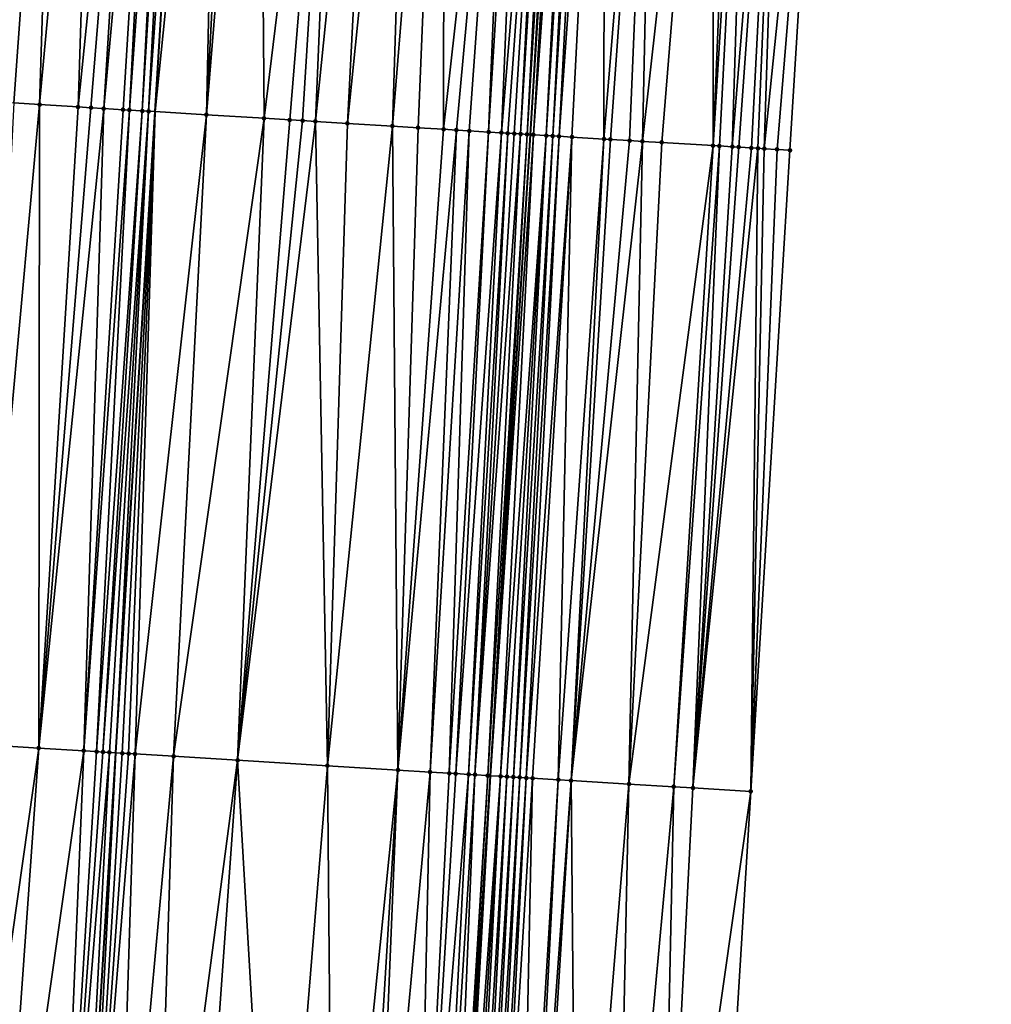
# Model space of a CAD drawing. Header units: feet. Extents: x 2004186 to 2014793, y 836912 to 864902.
# Tile 167 of 256: x 2010520 to 2010550, y 842061 to 842091. Entities that reach past the tile are written whole.
import ezdxf

# ---------------------------------------------------------------- set-up
doc = ezdxf.new("R2010")
doc.units = ezdxf.units.FT
doc.header["$LTSCALE"] = 100
doc.header["$MEASUREMENT"] = 0
for name, color, linetype, lineweight in [('EP_Travel Lane', 5, 'Continuous', 40), ('GPL_Skip Line', 2, 'Continuous', 40), ('Road Shots', 4, 'Continuous', 200), ('Road X-Section', 30, 'Continuous', 13)]:
    doc.layers.add(name, color=color, linetype=linetype, lineweight=lineweight)
doc.layers.add('I-77 SB_MM21-27-Surface-Border', color=7, linetype='Continuous')
doc.layers.add('I-77 SB_MM21-27-Surface-TIN', color=7, linetype='Continuous')

msp = doc.modelspace()

# ---------------------------------------------------------------- linework, layer by layer
at = {"layer": 'EP_Travel Lane'}
msp.add_polyline3d([(2010523.537806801, 841888.276794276, 362.7361521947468), (2010524.726323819, 841908.2384196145, 363.0758949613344), (2010525.914830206, 841928.1998663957, 363.444268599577), (2010527.103262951, 841948.1600763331, 363.8350694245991), (2010528.291753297, 841968.1212537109, 364.1711381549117), (2010529.492210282, 841988.0648783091, 364.5105355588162), (2010530.721122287, 842008.0040453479, 364.8440445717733), (2010531.966868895, 842027.9609830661, 365.2307905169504), (2010533.212620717, 842047.9180043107, 365.6105132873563), (2010534.458328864, 842067.874325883, 366.0151763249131), (2010535.704060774, 842087.8310281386, 366.4466262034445), (2010536.942388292, 842107.7812262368, 366.7985336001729), (2010538.165624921, 842127.73136584, 367.2110498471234), (2010539.381305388, 842147.6904663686, 367.610529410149), (2010540.596942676, 842167.6488579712, 368.0124051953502), (2010541.812583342, 842187.6073050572, 368.3994481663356), (2010543.02783148, 842207.5593075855, 368.7523717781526)], dxfattribs=at)
at = {"layer": 'GPL_Skip Line'}
msp.add_polyline3d([(2010512.102574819, 841888.9382862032, 362.9095536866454), (2010513.262173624, 841908.9017766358, 363.2277621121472), (2010514.42176864, 841928.8652018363, 363.568765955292), (2010515.581310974, 841948.8277200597, 363.9302175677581), (2010516.740896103, 841968.790975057, 364.2487661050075), (2010517.915035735, 841988.753560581, 364.570102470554), (2010519.120841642, 842008.7139197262, 364.8956320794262), (2010520.343757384, 842028.6717032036, 365.302453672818), (2010521.566687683, 842048.629724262, 365.7041056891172), (2010522.789626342, 842068.5878817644, 366.0886588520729), (2010524.012519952, 842088.5453040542, 366.5333181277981), (2010525.241448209, 842108.5025219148, 366.9580433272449), (2010526.483462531, 842128.4602814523, 367.3257767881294), (2010527.732462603, 842148.4173564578, 367.717412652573), (2010528.981426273, 842168.3738498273, 368.1140518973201), (2010530.230376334, 842188.3301257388, 368.5071620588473), (2010531.478933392, 842208.2801220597, 368.865603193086)], dxfattribs=at)
at = {"layer": 'I-77 SB_MM21-27-Surface-Border', "color": 3, "linetype": 'ByBlock', "lineweight": -2}
msp.add_polyline3d([(2010550.043050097, 842207.1252974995, 368.4624580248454), (2010548.794519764, 842187.1757281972, 368.1157708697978), (2010547.94479546, 842167.194576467, 367.7226939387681), (2010546.895487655, 842147.226332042, 367.3047728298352), (2010545.846086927, 842127.2566028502, 366.9033179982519), (2010545.004148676, 842107.2877219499, 366.4964143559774), (2010543.77608185, 842087.3445848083, 366.1132538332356), (2010542.553056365, 842067.385010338, 365.6750681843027), (2010541.33013529, 842047.4271398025, 365.286113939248), (2010539.907577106, 842027.4813133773, 364.8984473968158), (2010538.684538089, 842007.521518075, 364.5441090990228), (2010537.28105469, 841987.6058046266, 364.2016348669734), (2010535.908948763, 841967.6838183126, 363.8523025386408), (2010534.350075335, 841947.744423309, 363.5246790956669), (2010532.990894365, 841927.7939299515, 363.1630041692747), (2010530.832939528, 841907.8877603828, 362.8346573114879), (2010530.272357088, 841887.8899247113, 362.4626457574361)], dxfattribs=at)
at = {"layer": 'I-77 SB_MM21-27-Surface-TIN', "color": 128, "linetype": 'ByBlock', "lineweight": -2}
for points in [[(2010521.04953478, 842108.7630270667, 366.8985410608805), (2010519.652231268, 842108.8498777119, 366.877836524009), (2010519.021950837, 842088.8522588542, 366.4861112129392)], [(2010521.04953478, 842108.7630270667, 366.8985410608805), (2010519.021950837, 842088.8522588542, 366.4861112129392), (2010519.620821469, 842088.815462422, 366.4902139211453)], [(2010521.04953478, 842108.7630270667, 366.8985410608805), (2010519.620821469, 842088.815462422, 366.4902139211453), (2010520.419306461, 842088.7662506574, 366.5018212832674)], [(2010522.24722639, 842108.6886302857, 366.9136850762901), (2010521.04953478, 842108.7630270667, 366.8985410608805), (2010520.419306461, 842088.7662506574, 366.5018212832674)], [(2010522.24722639, 842108.6886302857, 366.9136850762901), (2010520.419306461, 842088.7662506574, 366.5018212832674), (2010521.617024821, 842088.6922840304, 366.5253335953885)], [(2010523.644518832, 842108.6016007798, 366.9443732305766), (2010522.24722639, 842108.6886302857, 366.9136850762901), (2010521.617024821, 842088.6922840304, 366.5253335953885)], [(2010523.644518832, 842108.6016007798, 366.9443732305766), (2010521.617024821, 842088.6922840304, 366.5253335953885), (2010522.016267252, 842088.667677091, 366.5311805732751)], [(2010523.644518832, 842108.6016007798, 366.9443732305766), (2010522.016267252, 842088.667677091, 366.5311805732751), (2010522.415505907, 842088.6430085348, 366.5395509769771)], [(2010524.24336116, 842108.5643462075, 366.9550811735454), (2010523.644518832, 842108.6016007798, 366.9443732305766), (2010522.415505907, 842088.6430085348, 366.5395509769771)], [(2010524.24336116, 842108.5643462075, 366.9550811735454), (2010522.415505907, 842088.6430085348, 366.5395509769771), (2010523.014371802, 842088.6061347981, 366.5468195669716)], [(2010524.24336116, 842108.5643462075, 366.9550811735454), (2010523.014371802, 842088.6061347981, 366.5468195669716), (2010523.21399956, 842088.5939381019, 366.5453703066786)], [(2010524.642594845, 842108.5395981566, 366.9572893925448), (2010524.24336116, 842108.5643462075, 366.9550811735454), (2010523.21399956, 842088.5939381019, 366.5453703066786)], [(2010524.642594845, 842108.5395981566, 366.9572893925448), (2010523.21399956, 842088.5939381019, 366.5453703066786), (2010523.613263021, 842088.5696743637, 366.5371619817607)], [(2010524.842214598, 842108.5272711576, 366.9557685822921), (2010524.642594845, 842108.5395981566, 366.9572893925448), (2010523.613263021, 842088.5696743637, 366.5371619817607)], [(2010524.842214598, 842108.5272711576, 366.9557685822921), (2010523.613263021, 842088.5696743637, 366.5371619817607), (2010523.812889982, 842088.5574646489, 366.5362458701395)], [(2010524.842214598, 842108.5272711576, 366.9557685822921), (2010523.812889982, 842088.5574646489, 366.5362458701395), (2010525.241448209, 842108.5025219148, 366.9580433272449)], [(2010523.812889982, 842088.5574646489, 366.5362458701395), (2010524.012519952, 842088.5453040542, 366.5333181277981), (2010525.241448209, 842108.5025219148, 366.9580433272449)], [(2010526.03992674, 842108.4532061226, 366.9523952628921), (2010525.241448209, 842108.5025219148, 366.9580433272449), (2010524.012519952, 842088.5453040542, 366.5333181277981)], [(2010526.03992674, 842108.4532061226, 366.9523952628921), (2010524.012519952, 842088.5453040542, 366.5333181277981), (2010525.609559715, 842088.4480192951, 366.5098961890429)], [(2010526.638795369, 842108.4163765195, 366.9393823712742), (2010526.03992674, 842108.4532061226, 366.9523952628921), (2010525.609559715, 842088.4480192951, 366.5098961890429)], [(2010526.638795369, 842108.4163765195, 366.9393823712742), (2010525.609559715, 842088.4480192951, 366.5098961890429), (2010527.237657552, 842108.3794427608, 366.9321832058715)], [(2010527.237657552, 842108.3794427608, 366.9321832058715), (2010525.609559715, 842088.4480192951, 366.5098961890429), (2010527.406216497, 842088.3383625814, 366.4922024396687)], [(2010529.832739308, 842108.2195951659, 366.8898962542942), (2010527.237657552, 842108.3794427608, 366.9321832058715), (2010527.406216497, 842088.3383625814, 366.4922024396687)], [(2010529.832739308, 842108.2195951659, 366.8898962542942), (2010527.406216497, 842088.3383625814, 366.4922024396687), (2010528.204720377, 842088.2894590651, 366.4911859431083)], [(2010529.832739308, 842108.2195951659, 366.8898962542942), (2010528.204720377, 842088.2894590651, 366.4911859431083), (2010528.603975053, 842088.2650519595, 366.4888490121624)], [(2010529.832739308, 842108.2195951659, 366.8898962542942), (2010528.603975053, 842088.2650519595, 366.4888490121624), (2010529.00322864, 842088.2406270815, 366.4872399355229)], [(2010531.030459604, 842108.145661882, 366.879168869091), (2010529.832739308, 842108.2195951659, 366.8898962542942), (2010529.00322864, 842088.2406270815, 366.4872399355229)], [(2010531.030459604, 842108.145661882, 366.879168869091), (2010529.00322864, 842088.2406270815, 366.4872399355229), (2010530.001362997, 842088.1795712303, 366.482957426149)], [(2010532.028559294, 842108.0840418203, 366.870731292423), (2010531.030459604, 842108.145661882, 366.879168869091), (2010530.001362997, 842088.1795712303, 366.482957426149)], [(2010532.028559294, 842108.0840418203, 366.870731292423), (2010530.001362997, 842088.1795712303, 366.482957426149), (2010531.39874833, 842088.0940478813, 366.4788112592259)], [(2010533.026662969, 842108.0224861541, 366.8586992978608), (2010532.028559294, 842108.0840418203, 366.870731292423), (2010531.39874833, 842088.0940478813, 366.4788112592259)], [(2010533.026662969, 842108.0224861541, 366.8586992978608), (2010531.39874833, 842088.0940478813, 366.4788112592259), (2010532.197254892, 842088.0451881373, 366.4760021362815)], [(2010533.026662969, 842108.0224861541, 366.8586992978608), (2010532.197254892, 842088.0451881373, 366.4760021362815), (2010532.995753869, 842087.9962046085, 366.478262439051)], [(2010535.222491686, 842107.8870738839, 366.8316598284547), (2010533.026662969, 842108.0224861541, 366.8586992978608), (2010532.995753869, 842087.9962046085, 366.478262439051)], [(2010535.222491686, 842107.8870738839, 366.8316598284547), (2010532.995753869, 842087.9962046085, 366.478262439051), (2010533.395015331, 842087.9719082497, 366.4713900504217)], [(2010535.222491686, 842107.8870738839, 366.8316598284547), (2010533.395015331, 842087.9719082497, 366.4713900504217), (2010533.794268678, 842087.9474794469, 366.4699416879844)], [(2010535.222491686, 842107.8870738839, 366.8316598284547), (2010533.794268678, 842087.9474794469, 366.4699416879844), (2010534.393136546, 842087.9106379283, 366.4758908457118)], [(2010535.621735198, 842107.862484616, 366.8250051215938), (2010535.222491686, 842107.8870738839, 366.8316598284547), (2010534.393136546, 842087.9106379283, 366.4758908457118)], [(2010535.621735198, 842107.862484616, 366.8250051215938), (2010534.393136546, 842087.9106379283, 366.4758908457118), (2010534.792381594, 842087.8860736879, 366.4799891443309)], [(2010536.420226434, 842107.813374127, 366.8078974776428), (2010535.621735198, 842107.862484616, 366.8250051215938), (2010534.792381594, 842087.8860736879, 366.4799891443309)], [(2010536.420226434, 842107.813374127, 366.8078974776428), (2010534.792381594, 842087.8860736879, 366.4799891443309), (2010534.992009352, 842087.873876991, 366.4785399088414)], [(2010536.420226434, 842107.813374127, 366.8078974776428), (2010534.992009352, 842087.873876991, 366.4785399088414), (2010535.191642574, 842087.8617694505, 366.4734393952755)], [(2010536.420226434, 842107.813374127, 366.8078974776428), (2010535.191642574, 842087.8617694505, 366.4734393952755), (2010535.391283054, 842087.8497803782, 366.4634871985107)], [(2010536.619853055, 842107.8011580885, 366.8001831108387), (2010536.420226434, 842107.813374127, 366.8078974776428), (2010535.391283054, 842087.8497803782, 366.4634871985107)], [(2010536.619853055, 842107.8011580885, 366.8001831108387), (2010535.391283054, 842087.8497803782, 366.4634871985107), (2010535.59092901, 842087.8378806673, 366.4498753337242)], [(2010536.819475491, 842107.7888744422, 366.7962424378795), (2010536.619853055, 842107.8011580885, 366.8001831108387), (2010535.59092901, 842087.8378806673, 366.4498753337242)], [(2010536.819475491, 842107.7888744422, 366.7962424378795), (2010535.59092901, 842087.8378806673, 366.4498753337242), (2010535.704060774, 842087.8310281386, 366.4466262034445)], [(2010536.819475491, 842107.7888744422, 366.7962424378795), (2010535.704060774, 842087.8310281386, 366.4466262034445), (2010536.942388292, 842107.7812262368, 366.7985336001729)], [(2010535.790563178, 842087.8257885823, 366.4441418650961), (2010536.942388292, 842107.7812262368, 366.7985336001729), (2010535.704060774, 842087.8310281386, 366.4466262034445)], [(2010537.019089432, 842107.7764535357, 366.7999633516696), (2010536.942388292, 842107.7812262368, 366.7985336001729), (2010535.790563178, 842087.8257885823, 366.4441418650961)], [(2010537.218699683, 842107.7639729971, 366.8070127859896), (2010537.019089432, 842107.7764535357, 366.7999633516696), (2010535.790563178, 842087.8257885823, 366.4441418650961)], [(2010537.218699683, 842107.7639729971, 366.8070127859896), (2010535.790563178, 842087.8257885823, 366.4441418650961), (2010536.18980879, 842087.801233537, 366.4478635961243)], [(2010537.418312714, 842107.7515373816, 366.811554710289), (2010537.218699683, 842107.7639729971, 366.8070127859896), (2010536.18980879, 842087.801233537, 366.4478635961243)], [(2010537.418312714, 842107.7515373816, 366.811554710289), (2010536.18980879, 842087.801233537, 366.4478635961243), (2010536.389440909, 842087.7891080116, 366.4434996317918)], [(2010537.617930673, 842107.7391813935, 366.8116520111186), (2010537.418312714, 842107.7515373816, 366.811554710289), (2010536.389440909, 842087.7891080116, 366.4434996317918)], [(2010537.617930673, 842107.7391813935, 366.8116520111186), (2010536.389440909, 842087.7891080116, 366.4434996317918), (2010536.589079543, 842087.7770888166, 366.4347810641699)], [(2010538.01717914, 842107.7146721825, 366.8005287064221), (2010537.617930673, 842107.7391813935, 366.8116520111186), (2010536.589079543, 842087.7770888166, 366.4347810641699)], [(2010538.01717914, 842107.7146721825, 366.8005287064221), (2010536.589079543, 842087.7770888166, 366.4347810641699), (2010536.988365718, 842087.753195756, 366.4113921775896)], [(2010538.01717914, 842107.7146721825, 366.8005287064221), (2010536.988365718, 842087.753195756, 366.4113921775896), (2010537.986562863, 842087.6931645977, 366.3651448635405)], [(2010539.614196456, 842107.6170142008, 366.7348882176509), (2010538.01717914, 842107.7146721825, 366.8005287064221), (2010537.986562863, 842087.6931645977, 366.3651448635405)], [(2010539.614196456, 842107.6170142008, 366.7348882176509), (2010537.986562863, 842087.6931645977, 366.3651448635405), (2010538.186194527, 842087.6810316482, 366.3610849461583)], [(2010539.614196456, 842107.6170142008, 366.7348882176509), (2010538.186194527, 842087.6810316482, 366.3610849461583), (2010538.785113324, 842087.6450212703, 366.3329959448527)], [(2010539.614196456, 842107.6170142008, 366.7348882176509), (2010538.785113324, 842087.6450212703, 366.3329959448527), (2010539.184387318, 842087.62092943, 366.3177477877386)], [(2010541.410850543, 842107.5073042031, 366.6523779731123), (2010539.614196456, 842107.6170142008, 366.7348882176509), (2010539.184387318, 842087.62092943, 366.3177477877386)], [(2010541.410850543, 842107.5073042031, 366.6523779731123), (2010539.184387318, 842087.62092943, 366.3177477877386), (2010539.783312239, 842087.5850190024, 366.2855654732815)], [(2010541.410850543, 842107.5073042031, 366.6523779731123), (2010539.783312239, 842087.5850190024, 366.2855654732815), (2010541.380419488, 842087.488835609, 366.2170387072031)], [(2010542.20936218, 842107.458523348, 366.6168708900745), (2010541.410850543, 842107.5073042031, 366.6523779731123), (2010541.380419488, 842087.488835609, 366.2170387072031)], [(2010542.608621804, 842107.4341944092, 366.5956851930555), (2010542.20936218, 842107.458523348, 366.6168708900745), (2010541.380419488, 842087.488835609, 366.2170387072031)], [(2010542.608621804, 842107.4341944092, 366.5956851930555), (2010541.380419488, 842087.488835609, 366.2170387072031), (2010541.580059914, 842087.47684564, 366.2071232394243)], [(2010542.608621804, 842107.4341944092, 366.5956851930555), (2010541.580059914, 842087.47684564, 366.2071232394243), (2010541.979314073, 842087.4524301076, 366.2051314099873)], [(2010543.606760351, 842107.3732021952, 366.5522025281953), (2010542.608621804, 842107.4341944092, 366.5956851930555), (2010541.979314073, 842087.4524301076, 366.2051314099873)], [(2010543.606760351, 842107.3732021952, 366.5522025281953), (2010541.979314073, 842087.4524301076, 366.2051314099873), (2010542.178952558, 842087.4404084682, 366.1965129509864)], [(2010543.606760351, 842107.3732021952, 366.5522025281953), (2010542.178952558, 842087.4404084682, 366.1965129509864), (2010542.578250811, 842087.4167125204, 366.1650515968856)], [(2010543.606760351, 842107.3732021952, 366.5522025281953), (2010542.578250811, 842087.4167125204, 366.1650515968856), (2010542.777890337, 842087.404707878, 366.1557370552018)], [(2010543.606760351, 842107.3732021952, 366.5522025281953), (2010542.777890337, 842087.404707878, 366.1557370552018), (2010542.977526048, 842087.3926409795, 366.1489721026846)], [(2010543.606760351, 842107.3732021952, 366.5522025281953), (2010542.977526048, 842087.3926409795, 366.1489721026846), (2010545.004148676, 842107.2877219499, 366.4964143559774)], [(2010545.004148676, 842107.2877219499, 366.4964143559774), (2010542.977526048, 842087.3926409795, 366.1489721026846), (2010543.376806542, 842087.3686552, 366.1293803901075)], [(2010545.004148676, 842107.2877219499, 366.4964143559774), (2010543.376806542, 842087.3686552, 366.1293803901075), (2010543.77608185, 842087.3445848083, 366.1132538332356)], [(2010520.419306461, 842088.7662506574, 366.5018212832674), (2010519.620821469, 842088.815462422, 366.4902139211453), (2010518.597521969, 842068.8452942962, 366.0611661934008)], [(2010520.419306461, 842088.7662506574, 366.5018212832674), (2010518.597521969, 842068.8452942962, 366.0611661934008), (2010520.394134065, 842068.7349083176, 366.0763331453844)], [(2010521.617024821, 842088.6922840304, 366.5253335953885), (2010520.419306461, 842088.7662506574, 366.5018212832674), (2010520.394134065, 842068.7349083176, 366.0763331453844)], [(2010522.016267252, 842088.667677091, 366.5311805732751), (2010521.617024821, 842088.6922840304, 366.5253335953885), (2010520.394134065, 842068.7349083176, 366.0763331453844)], [(2010522.415505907, 842088.6430085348, 366.5395509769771), (2010522.016267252, 842088.667677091, 366.5311805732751), (2010520.394134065, 842068.7349083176, 366.0763331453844)], [(2010522.415505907, 842088.6430085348, 366.5395509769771), (2010520.394134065, 842068.7349083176, 366.0763331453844), (2010521.791505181, 842068.6491529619, 366.0830060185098)], [(2010523.014371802, 842088.6061347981, 366.5468195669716), (2010522.415505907, 842088.6430085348, 366.5395509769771), (2010521.791505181, 842068.6491529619, 366.0830060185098)], [(2010523.21399956, 842088.5939381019, 366.5453703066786), (2010523.014371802, 842088.6061347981, 366.5468195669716), (2010521.791505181, 842068.6491529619, 366.0830060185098)], [(2010523.21399956, 842088.5939381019, 366.5453703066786), (2010521.791505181, 842068.6491529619, 366.0830060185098), (2010522.190756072, 842068.6246840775, 366.0832466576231)], [(2010523.613263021, 842088.5696743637, 366.5371619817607), (2010523.21399956, 842088.5939381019, 366.5453703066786), (2010522.190756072, 842068.6246840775, 366.0832466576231)], [(2010523.613263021, 842088.5696743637, 366.5371619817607), (2010522.190756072, 842068.6246840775, 366.0832466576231), (2010522.390379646, 842068.6124190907, 366.0849256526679)], [(2010523.812889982, 842088.5574646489, 366.5362458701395), (2010523.613263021, 842088.5696743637, 366.5371619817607), (2010522.390379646, 842068.6124190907, 366.0849256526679)], [(2010523.812889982, 842088.5574646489, 366.5362458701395), (2010522.390379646, 842068.6124190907, 366.0849256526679), (2010522.58999925, 842068.6000893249, 366.0899102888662)], [(2010523.812889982, 842088.5574646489, 366.5362458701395), (2010522.58999925, 842068.6000893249, 366.0899102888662), (2010522.789626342, 842068.5878817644, 366.0886588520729)], [(2010523.812889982, 842088.5574646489, 366.5362458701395), (2010522.789626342, 842068.5878817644, 366.0886588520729), (2010524.012519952, 842088.5453040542, 366.5333181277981)], [(2010522.989253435, 842068.5756742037, 366.0874074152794), (2010524.012519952, 842088.5453040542, 366.5333181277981), (2010522.789626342, 842068.5878817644, 366.0886588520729)], [(2010523.188881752, 842068.5634866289, 366.0851361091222), (2010524.012519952, 842088.5453040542, 366.5333181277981), (2010522.989253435, 842068.5756742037, 366.0874074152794)], [(2010523.388505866, 842068.5512304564, 366.0863653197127), (2010524.012519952, 842088.5453040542, 366.5333181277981), (2010523.188881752, 842068.5634866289, 366.0851361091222)], [(2010525.609559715, 842088.4480192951, 366.5098961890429), (2010524.012519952, 842088.5453040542, 366.5333181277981), (2010523.388505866, 842068.5512304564, 366.0863653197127)], [(2010525.609559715, 842088.4480192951, 366.5098961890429), (2010523.388505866, 842068.5512304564, 366.0863653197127), (2010524.586278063, 842068.4781424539, 366.0708266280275)], [(2010525.609559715, 842088.4480192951, 366.5098961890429), (2010524.586278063, 842068.4781424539, 366.0708266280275), (2010527.406216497, 842088.3383625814, 366.4922024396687)], [(2010527.406216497, 842088.3383625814, 366.4922024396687), (2010524.586278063, 842068.4781424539, 366.0708266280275), (2010526.582547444, 842068.3560416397, 366.0595986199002)], [(2010528.204720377, 842088.2894590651, 366.4911859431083), (2010527.406216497, 842088.3383625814, 366.4922024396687), (2010526.582547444, 842068.3560416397, 366.0595986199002)], [(2010528.603975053, 842088.2650519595, 366.4888490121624), (2010528.204720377, 842088.2894590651, 366.4911859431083), (2010526.582547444, 842068.3560416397, 366.0595986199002)], [(2010529.00322864, 842088.2406270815, 366.4872399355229), (2010528.603975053, 842088.2650519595, 366.4888490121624), (2010526.582547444, 842068.3560416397, 366.0595986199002)], [(2010529.00322864, 842088.2406270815, 366.4872399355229), (2010526.582547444, 842068.3560416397, 366.0595986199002), (2010529.377316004, 842068.1849605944, 366.0510187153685)], [(2010530.001362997, 842088.1795712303, 366.482957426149), (2010529.00322864, 842088.2406270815, 366.4872399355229), (2010529.377316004, 842068.1849605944, 366.0510187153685)], [(2010531.39874833, 842088.0940478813, 366.4788112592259), (2010530.001362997, 842088.1795712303, 366.482957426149), (2010529.377316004, 842068.1849605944, 366.0510187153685)], [(2010531.39874833, 842088.0940478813, 366.4788112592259), (2010529.377316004, 842068.1849605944, 366.0510187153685), (2010531.573213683, 842068.0506718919, 366.0375354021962)], [(2010532.197254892, 842088.0451881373, 366.4760021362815), (2010531.39874833, 842088.0940478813, 366.4788112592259), (2010531.573213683, 842068.0506718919, 366.0375354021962)], [(2010532.995753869, 842087.9962046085, 366.478262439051), (2010532.197254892, 842088.0451881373, 366.4760021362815), (2010531.573213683, 842068.0506718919, 366.0375354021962)], [(2010533.395015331, 842087.9719082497, 366.4713900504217), (2010532.995753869, 842087.9962046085, 366.478262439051), (2010531.573213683, 842068.0506718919, 366.0375354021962)], [(2010533.395015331, 842087.9719082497, 366.4713900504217), (2010531.573213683, 842068.0506718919, 366.0375354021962), (2010532.571348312, 842067.9896204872, 366.0319723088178)], [(2010533.794268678, 842087.9474794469, 366.4699416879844), (2010533.395015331, 842087.9719082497, 366.4713900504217), (2010532.571348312, 842067.9896204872, 366.0319723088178)], [(2010533.794268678, 842087.9474794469, 366.4699416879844), (2010532.571348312, 842067.9896204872, 366.0319723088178), (2010533.17023784, 842067.9531324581, 366.0213467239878)], [(2010534.393136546, 842087.9106379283, 366.4758908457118), (2010533.794268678, 842087.9474794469, 366.4699416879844), (2010533.17023784, 842067.9531324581, 366.0213467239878)], [(2010534.393136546, 842087.9106379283, 366.4758908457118), (2010533.17023784, 842067.9531324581, 366.0213467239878), (2010533.369864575, 842067.9409190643, 366.0203929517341)], [(2010534.792381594, 842087.8860736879, 366.4799891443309), (2010534.393136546, 842087.9106379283, 366.4758908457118), (2010533.369864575, 842067.9409190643, 366.0203929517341)], [(2010534.792381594, 842087.8860736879, 366.4799891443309), (2010533.369864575, 842067.9409190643, 366.0203929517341), (2010533.769110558, 842067.9163700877, 366.0247206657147)], [(2010534.992009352, 842087.873876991, 366.4785399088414), (2010534.792381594, 842087.8860736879, 366.4799891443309), (2010533.769110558, 842067.9163700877, 366.0247206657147)], [(2010534.992009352, 842087.873876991, 366.4785399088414), (2010533.769110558, 842067.9163700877, 366.0247206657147), (2010533.968736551, 842067.9041445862, 366.0243847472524)], [(2010535.191642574, 842087.8617694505, 366.4734393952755), (2010534.992009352, 842087.873876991, 366.4785399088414), (2010533.968736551, 842067.9041445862, 366.0243847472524)], [(2010535.391283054, 842087.8497803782, 366.4634871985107), (2010535.191642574, 842087.8617694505, 366.4734393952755), (2010533.968736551, 842067.9041445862, 366.0243847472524)], [(2010535.391283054, 842087.8497803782, 366.4634871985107), (2010533.968736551, 842067.9041445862, 366.0243847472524), (2010534.367993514, 842067.879774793, 366.019568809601)], [(2010535.59092901, 842087.8378806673, 366.4498753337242), (2010535.391283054, 842087.8497803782, 366.4634871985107), (2010534.367993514, 842067.879774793, 366.019568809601)], [(2010535.59092901, 842087.8378806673, 366.4498753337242), (2010534.367993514, 842067.879774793, 366.019568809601), (2010534.458328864, 842067.874325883, 366.0151763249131)], [(2010535.59092901, 842087.8378806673, 366.4498753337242), (2010534.458328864, 842067.874325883, 366.0151763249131), (2010535.704060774, 842087.8310281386, 366.4466262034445)], [(2010535.790563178, 842087.8257885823, 366.4441418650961), (2010535.704060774, 842087.8310281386, 366.4466262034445), (2010534.458328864, 842067.874325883, 366.0151763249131)], [(2010535.790563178, 842087.8257885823, 366.4441418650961), (2010534.458328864, 842067.874325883, 366.0151763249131), (2010534.767268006, 842067.8556910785, 366.0001544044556)], [(2010536.18980879, 842087.801233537, 366.4478635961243), (2010535.790563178, 842087.8257885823, 366.4441418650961), (2010534.767268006, 842067.8556910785, 366.0001544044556)], [(2010536.18980879, 842087.801233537, 366.4478635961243), (2010534.767268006, 842067.8556910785, 366.0001544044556), (2010534.966895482, 842067.8434897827, 365.9985832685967)], [(2010536.18980879, 842087.801233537, 366.4478635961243), (2010534.966895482, 842067.8434897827, 365.9985832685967), (2010535.166526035, 842067.8313386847, 365.9944505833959)], [(2010536.389440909, 842087.7891080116, 366.4434996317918), (2010536.18980879, 842087.801233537, 366.4478635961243), (2010535.166526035, 842067.8313386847, 365.9944505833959)], [(2010536.389440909, 842087.7891080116, 366.4434996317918), (2010535.166526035, 842067.8313386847, 365.9944505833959), (2010535.36616406, 842067.8193095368, 365.9840948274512)], [(2010536.589079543, 842087.7770888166, 366.4347810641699), (2010536.389440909, 842087.7891080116, 366.4434996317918), (2010535.36616406, 842067.8193095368, 365.9840948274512)], [(2010536.589079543, 842087.7770888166, 366.4347810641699), (2010535.36616406, 842067.8193095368, 365.9840948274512), (2010535.565807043, 842067.8073613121, 365.9696095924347)], [(2010536.988365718, 842087.753195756, 366.4113921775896), (2010536.589079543, 842087.7770888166, 366.4347810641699), (2010535.565807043, 842067.8073613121, 365.9696095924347)], [(2010536.988365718, 842087.753195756, 366.4113921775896), (2010535.565807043, 842067.8073613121, 365.9696095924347), (2010535.765445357, 842067.7953368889, 365.9590127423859)], [(2010536.988365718, 842087.753195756, 366.4113921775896), (2010535.765445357, 842067.7953368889, 365.9590127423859), (2010536.563986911, 842067.7470482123, 365.9263711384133)], [(2010537.986562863, 842087.6931645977, 366.3651448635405), (2010536.988365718, 842087.753195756, 366.4113921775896), (2010536.563986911, 842067.7470482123, 365.9263711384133)], [(2010537.986562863, 842087.6931645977, 366.3651448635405), (2010536.563986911, 842067.7470482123, 365.9263711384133), (2010536.963240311, 842067.7226202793, 365.9245220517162)], [(2010538.186194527, 842087.6810316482, 366.3610849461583), (2010537.986562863, 842087.6931645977, 366.3651448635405), (2010536.963240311, 842067.7226202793, 365.9245220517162)], [(2010538.785113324, 842087.6450212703, 366.3329959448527), (2010538.186194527, 842087.6810316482, 366.3610849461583), (2010536.963240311, 842067.7226202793, 365.9245220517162)], [(2010539.184387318, 842087.62092943, 366.3177477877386), (2010538.785113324, 842087.6450212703, 366.3329959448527), (2010536.963240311, 842067.7226202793, 365.9245220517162)], [(2010539.184387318, 842087.62092943, 366.3177477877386), (2010536.963240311, 842067.7226202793, 365.9245220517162), (2010538.759975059, 842067.6142359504, 365.8375457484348)], [(2010539.783312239, 842087.5850190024, 366.2855654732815), (2010539.184387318, 842087.62092943, 366.3177477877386), (2010538.759975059, 842067.6142359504, 365.8375457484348)], [(2010541.380419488, 842087.488835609, 366.2170387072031), (2010539.783312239, 842087.5850190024, 366.2855654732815), (2010538.759975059, 842067.6142359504, 365.8375457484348)], [(2010541.380419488, 842087.488835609, 366.2170387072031), (2010538.759975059, 842067.6142359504, 365.8375457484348), (2010540.157428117, 842067.5298178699, 365.775978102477)], [(2010541.580059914, 842087.47684564, 366.2071232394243), (2010541.380419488, 842087.488835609, 366.2170387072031), (2010540.157428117, 842067.5298178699, 365.775978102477)], [(2010541.580059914, 842087.47684564, 366.2071232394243), (2010540.157428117, 842067.5298178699, 365.775978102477), (2010540.756338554, 842067.4936710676, 365.7479398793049)], [(2010541.979314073, 842087.4524301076, 366.2051314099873), (2010541.580059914, 842087.47684564, 366.2071232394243), (2010540.756338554, 842067.4936710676, 365.7479398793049)], [(2010542.178952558, 842087.4404084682, 366.1965129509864), (2010541.979314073, 842087.4524301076, 366.2051314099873), (2010540.756338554, 842067.4936710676, 365.7479398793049)], [(2010542.578250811, 842087.4167125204, 366.1650515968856), (2010542.178952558, 842087.4404084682, 366.1965129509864), (2010540.756338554, 842067.4936710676, 365.7479398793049)], [(2010542.777890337, 842087.404707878, 366.1557370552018), (2010542.578250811, 842087.4167125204, 366.1650515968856), (2010540.756338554, 842067.4936710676, 365.7479398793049)], [(2010542.777890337, 842087.404707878, 366.1557370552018), (2010540.756338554, 842067.4936710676, 365.7479398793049), (2010542.553056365, 842067.385010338, 365.6750681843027)], [(2010542.977526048, 842087.3926409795, 366.1489721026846), (2010542.777890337, 842087.404707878, 366.1557370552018), (2010542.553056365, 842067.385010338, 365.6750681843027)], [(2010543.376806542, 842087.3686552, 366.1293803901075), (2010542.977526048, 842087.3926409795, 366.1489721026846), (2010542.553056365, 842067.385010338, 365.6750681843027)], [(2010543.376806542, 842087.3686552, 366.1293803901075), (2010542.553056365, 842067.385010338, 365.6750681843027), (2010543.77608185, 842087.3445848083, 366.1132538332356)], [(2010520.394134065, 842068.7349083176, 366.0763331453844), (2010518.597521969, 842068.8452942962, 366.0611661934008), (2010517.574201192, 842048.8747789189, 365.6835343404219)], [(2010520.394134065, 842068.7349083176, 366.0763331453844), (2010517.574201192, 842048.8747789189, 365.6835343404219), (2010518.97156666, 842048.7889313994, 365.6946388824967)], [(2010521.791505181, 842068.6491529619, 366.0830060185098), (2010520.394134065, 842068.7349083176, 366.0763331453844), (2010518.97156666, 842048.7889313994, 365.6946388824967)], [(2010521.791505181, 842068.6491529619, 366.0830060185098), (2010518.97156666, 842048.7889313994, 365.6946388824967), (2010520.96780943, 842048.6663962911, 365.7053120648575)], [(2010522.190756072, 842068.6246840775, 366.0832466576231), (2010521.791505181, 842068.6491529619, 366.0830060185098), (2010520.96780943, 842048.6663962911, 365.7053120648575)], [(2010522.390379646, 842068.6124190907, 366.0849256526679), (2010522.190756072, 842068.6246840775, 366.0832466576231), (2010520.96780943, 842048.6663962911, 365.7053120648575)], [(2010522.58999925, 842068.6000893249, 366.0899102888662), (2010522.390379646, 842068.6124190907, 366.0849256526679), (2010520.96780943, 842048.6663962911, 365.7053120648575)], [(2010522.58999925, 842068.6000893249, 366.0899102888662), (2010520.96780943, 842048.6663962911, 365.7053120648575), (2010521.566687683, 842048.629724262, 365.7041056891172)], [(2010522.58999925, 842068.6000893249, 366.0899102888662), (2010521.566687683, 842048.629724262, 365.7041056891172), (2010522.789626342, 842068.5878817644, 366.0886588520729)], [(2010521.766313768, 842048.6175002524, 365.7037035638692), (2010522.789626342, 842068.5878817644, 366.0886588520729), (2010521.566687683, 842048.629724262, 365.7041056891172)], [(2010522.989253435, 842068.5756742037, 366.0874074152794), (2010522.789626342, 842068.5878817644, 366.0886588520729), (2010521.766313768, 842048.6175002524, 365.7037035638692)], [(2010523.188881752, 842068.5634866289, 366.0851361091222), (2010522.989253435, 842068.5756742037, 366.0874074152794), (2010521.766313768, 842048.6175002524, 365.7037035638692)], [(2010523.388505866, 842068.5512304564, 366.0863653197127), (2010523.188881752, 842068.5634866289, 366.0851361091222), (2010521.766313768, 842048.6175002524, 365.7037035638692)], [(2010523.388505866, 842068.5512304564, 366.0863653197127), (2010521.766313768, 842048.6175002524, 365.7037035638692), (2010522.764454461, 842048.5565478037, 365.6933448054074)], [(2010524.586278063, 842068.4781424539, 366.0708266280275), (2010523.388505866, 842068.5512304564, 366.0863653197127), (2010522.764454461, 842048.5565478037, 365.6933448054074)], [(2010524.586278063, 842068.4781424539, 366.0708266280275), (2010522.764454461, 842048.5565478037, 365.6933448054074), (2010523.962223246, 842048.4834041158, 365.6809516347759)], [(2010524.586278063, 842068.4781424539, 366.0708266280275), (2010523.962223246, 842048.4834041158, 365.6809516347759), (2010526.582547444, 842068.3560416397, 366.0595986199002)], [(2010526.582547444, 842068.3560416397, 366.0595986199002), (2010523.962223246, 842048.4834041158, 365.6809516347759), (2010525.159985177, 842048.4101485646, 365.6741303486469)], [(2010527.75512787, 842048.2512950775, 365.6659818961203), (2010526.582547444, 842068.3560416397, 366.0595986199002), (2010525.159985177, 842048.4101485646, 365.6741303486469)], [(2010529.377316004, 842068.1849605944, 366.0510187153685), (2010526.582547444, 842068.3560416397, 366.0595986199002), (2010527.75512787, 842048.2512950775, 365.6659818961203)], [(2010529.377316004, 842068.1849605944, 366.0510187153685), (2010527.75512787, 842048.2512950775, 365.6659818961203), (2010529.551771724, 842048.1414273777, 365.6549715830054)], [(2010531.573213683, 842068.0506718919, 366.0375354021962), (2010529.377316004, 842068.1849605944, 366.0510187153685), (2010529.551771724, 842048.1414273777, 365.6549715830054)], [(2010531.573213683, 842068.0506718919, 366.0375354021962), (2010529.551771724, 842048.1414273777, 365.6549715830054), (2010530.350283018, 842048.0926448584, 365.6477086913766)], [(2010531.573213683, 842068.0506718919, 366.0375354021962), (2010530.350283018, 842048.0926448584, 365.6477086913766), (2010530.749537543, 842048.0682352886, 365.6449892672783)], [(2010532.571348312, 842067.9896204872, 366.0319723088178), (2010531.573213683, 842068.0506718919, 366.0375354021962), (2010530.749537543, 842048.0682352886, 365.6449892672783)], [(2010532.571348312, 842067.9896204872, 366.0319723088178), (2010530.749537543, 842048.0682352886, 365.6449892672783), (2010532.146937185, 842047.9829454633, 365.6283151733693)], [(2010533.17023784, 842067.9531324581, 366.0213467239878), (2010532.571348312, 842067.9896204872, 366.0319723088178), (2010532.146937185, 842047.9829454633, 365.6283151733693)], [(2010533.369864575, 842067.9409190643, 366.0203929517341), (2010533.17023784, 842067.9531324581, 366.0213467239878), (2010532.146937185, 842047.9829454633, 365.6283151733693)], [(2010533.769110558, 842067.9163700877, 366.0247206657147), (2010533.369864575, 842067.9409190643, 366.0203929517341), (2010532.146937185, 842047.9829454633, 365.6283151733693)], [(2010533.769110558, 842067.9163700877, 366.0247206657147), (2010532.146937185, 842047.9829454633, 365.6283151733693), (2010532.745821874, 842047.9463784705, 365.6218769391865)], [(2010533.968736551, 842067.9041445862, 366.0243847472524), (2010533.769110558, 842067.9163700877, 366.0247206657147), (2010532.745821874, 842047.9463784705, 365.6218769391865)], [(2010533.968736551, 842067.9041445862, 366.0243847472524), (2010532.745821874, 842047.9463784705, 365.6218769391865), (2010533.145085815, 842047.9221225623, 365.6115036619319)], [(2010534.367993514, 842067.879774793, 366.019568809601), (2010533.968736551, 842067.9041445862, 366.0243847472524), (2010533.145085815, 842047.9221225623, 365.6115036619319)], [(2010534.367993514, 842067.879774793, 366.019568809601), (2010533.145085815, 842047.9221225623, 365.6115036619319), (2010533.212620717, 842047.9180043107, 365.6105132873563)], [(2010534.367993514, 842067.879774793, 366.019568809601), (2010533.212620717, 842047.9180043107, 365.6105132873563), (2010534.458328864, 842067.874325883, 366.0151763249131)], [(2010533.344715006, 842047.9099492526, 365.60857617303), (2010534.458328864, 842067.874325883, 366.0151763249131), (2010533.212620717, 842047.9180043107, 365.6105132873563)], [(2010534.767268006, 842067.8556910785, 366.0001544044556), (2010534.458328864, 842067.874325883, 366.0151763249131), (2010533.344715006, 842047.9099492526, 365.60857617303)], [(2010534.767268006, 842067.8556910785, 366.0001544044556), (2010533.344715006, 842047.9099492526, 365.60857617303), (2010533.544334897, 842047.897624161, 365.6132089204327)], [(2010534.767268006, 842067.8556910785, 366.0001544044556), (2010533.544334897, 842047.897624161, 365.6132089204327), (2010533.743964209, 842047.885452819, 365.6101834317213)], [(2010534.966895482, 842067.8434897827, 365.9985832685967), (2010534.767268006, 842067.8556910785, 366.0001544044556), (2010533.743964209, 842047.885452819, 365.6101834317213)], [(2010534.966895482, 842067.8434897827, 365.9985832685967), (2010533.743964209, 842047.885452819, 365.6101834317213), (2010533.943597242, 842047.8733421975, 365.6041334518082)], [(2010535.166526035, 842067.8313386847, 365.9944505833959), (2010534.966895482, 842067.8434897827, 365.9985832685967), (2010533.943597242, 842047.8733421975, 365.6041334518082)], [(2010535.166526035, 842067.8313386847, 365.9944505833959), (2010533.943597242, 842047.8733421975, 365.6041334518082), (2010534.143239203, 842047.8613772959, 365.5908251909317)], [(2010535.36616406, 842067.8193095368, 365.9840948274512), (2010535.166526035, 842067.8313386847, 365.9944505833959), (2010534.143239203, 842047.8613772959, 365.5908251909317)], [(2010535.36616406, 842067.8193095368, 365.9840948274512), (2010534.143239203, 842047.8613772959, 365.5908251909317), (2010534.342887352, 842047.8495133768, 365.5724870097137)], [(2010535.565807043, 842067.8073613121, 365.9696095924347), (2010535.36616406, 842067.8193095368, 365.9840948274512), (2010534.342887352, 842047.8495133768, 365.5724870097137)], [(2010535.565807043, 842067.8073613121, 365.9696095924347), (2010534.342887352, 842047.8495133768, 365.5724870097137), (2010534.542525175, 842047.8374809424, 365.5625425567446)], [(2010535.765445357, 842067.7953368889, 365.9590127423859), (2010535.565807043, 842067.8073613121, 365.9696095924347), (2010534.542525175, 842047.8374809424, 365.5625425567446)], [(2010535.765445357, 842067.7953368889, 365.9590127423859), (2010534.542525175, 842047.8374809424, 365.5625425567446), (2010535.341066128, 842047.7891824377, 365.5311709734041)], [(2010536.563986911, 842067.7470482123, 365.9263711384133), (2010535.765445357, 842067.7953368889, 365.9590127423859), (2010535.341066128, 842047.7891824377, 365.5311709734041)], [(2010536.563986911, 842067.7470482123, 365.9263711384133), (2010535.341066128, 842047.7891824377, 365.5311709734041), (2010535.540696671, 842047.7770311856, 365.5271448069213)], [(2010536.963240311, 842067.7226202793, 365.9245220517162), (2010536.563986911, 842067.7470482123, 365.9263711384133), (2010535.540696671, 842047.7770311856, 365.5271448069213)], [(2010536.963240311, 842067.7226202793, 365.9245220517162), (2010535.540696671, 842047.7770311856, 365.5271448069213), (2010535.740321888, 842047.7647930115, 365.527448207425)], [(2010536.963240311, 842067.7226202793, 365.9245220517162), (2010535.740321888, 842047.7647930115, 365.527448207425), (2010537.137778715, 842047.6804364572, 365.4642880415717)], [(2010538.759975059, 842067.6142359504, 365.8375457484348), (2010536.963240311, 842067.7226202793, 365.9245220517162), (2010537.137778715, 842047.6804364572, 365.4642880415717)], [(2010538.759975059, 842067.6142359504, 365.8375457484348), (2010537.137778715, 842047.6804364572, 365.4642880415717), (2010538.335596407, 842047.6080909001, 365.412140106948)], [(2010540.157428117, 842067.5298178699, 365.775978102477), (2010538.759975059, 842067.6142359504, 365.8375457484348), (2010538.335596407, 842047.6080909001, 365.412140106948)], [(2010540.157428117, 842067.5298178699, 365.775978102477), (2010538.335596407, 842047.6080909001, 365.412140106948), (2010539.733048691, 842047.5236602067, 365.3526727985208)], [(2010540.756338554, 842067.4936710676, 365.7479398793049), (2010540.157428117, 842067.5298178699, 365.775978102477), (2010539.733048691, 842047.5236602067, 365.3526727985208)], [(2010540.756338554, 842067.4936710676, 365.7479398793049), (2010539.733048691, 842047.5236602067, 365.3526727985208), (2010542.553056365, 842067.385010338, 365.6750681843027)], [(2010542.553056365, 842067.385010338, 365.6750681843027), (2010539.733048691, 842047.5236602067, 365.3526727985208), (2010541.33013529, 842047.4271398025, 365.286113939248)]]:
    msp.add_3dface(points, dxfattribs=at)
at = {"layer": 'Road Shots', "lineweight": 100}
for p in [(2010520.419306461, 842088.7662506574, 366.5018212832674), (2010521.617024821, 842088.6922840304, 366.5253335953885), (2010522.016267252, 842088.667677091, 366.5311805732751), (2010522.415505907, 842088.6430085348, 366.5395509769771), (2010523.014371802, 842088.6061347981, 366.5468195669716), (2010523.21399956, 842088.5939381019, 366.5453703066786), (2010523.613263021, 842088.5696743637, 366.5371619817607), (2010523.812889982, 842088.5574646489, 366.5362458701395), (2010525.609559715, 842088.4480192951, 366.5098961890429), (2010527.406216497, 842088.3383625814, 366.4922024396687), (2010528.204720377, 842088.2894590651, 366.4911859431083), (2010528.603975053, 842088.2650519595, 366.4888490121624), (2010529.00322864, 842088.2406270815, 366.4872399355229), (2010530.001362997, 842088.1795712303, 366.482957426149), (2010531.39874833, 842088.0940478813, 366.4788112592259), (2010532.197254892, 842088.0451881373, 366.4760021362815), (2010532.995753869, 842087.9962046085, 366.478262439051), (2010533.395015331, 842087.9719082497, 366.4713900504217), (2010533.794268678, 842087.9474794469, 366.4699416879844), (2010534.393136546, 842087.9106379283, 366.4758908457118), (2010534.792381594, 842087.8860736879, 366.4799891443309), (2010534.992009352, 842087.873876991, 366.4785399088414), (2010535.191642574, 842087.8617694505, 366.4734393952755), (2010535.391283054, 842087.8497803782, 366.4634871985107), (2010535.59092901, 842087.8378806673, 366.4498753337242), (2010535.790563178, 842087.8257885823, 366.4441418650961), (2010536.18980879, 842087.801233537, 366.4478635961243), (2010536.389440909, 842087.7891080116, 366.4434996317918), (2010536.589079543, 842087.7770888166, 366.4347810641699), (2010536.988365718, 842087.753195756, 366.4113921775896), (2010537.986562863, 842087.6931645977, 366.3651448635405), (2010538.186194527, 842087.6810316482, 366.3610849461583), (2010538.785113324, 842087.6450212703, 366.3329959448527), (2010539.184387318, 842087.62092943, 366.3177477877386), (2010539.783312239, 842087.5850190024, 366.2855654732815), (2010541.380419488, 842087.488835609, 366.2170387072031), (2010541.580059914, 842087.47684564, 366.2071232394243), (2010541.979314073, 842087.4524301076, 366.2051314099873), (2010542.178952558, 842087.4404084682, 366.1965129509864), (2010542.578250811, 842087.4167125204, 366.1650515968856), (2010542.777890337, 842087.404707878, 366.1557370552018), (2010542.977526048, 842087.3926409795, 366.1489721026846), (2010543.376806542, 842087.3686552, 366.1293803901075), (2010543.77608185, 842087.3445848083, 366.1132538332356), (2010520.394134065, 842068.7349083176, 366.0763331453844), (2010521.791505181, 842068.6491529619, 366.0830060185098), (2010522.190756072, 842068.6246840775, 366.0832466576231), (2010522.390379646, 842068.6124190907, 366.0849256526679), (2010522.58999925, 842068.6000893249, 366.0899102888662), (2010522.989253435, 842068.5756742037, 366.0874074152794), (2010523.188881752, 842068.5634866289, 366.0851361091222), (2010523.388505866, 842068.5512304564, 366.0863653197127), (2010524.586278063, 842068.4781424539, 366.0708266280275), (2010526.582547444, 842068.3560416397, 366.0595986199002), (2010529.377316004, 842068.1849605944, 366.0510187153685), (2010531.573213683, 842068.0506718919, 366.0375354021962), (2010532.571348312, 842067.9896204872, 366.0319723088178), (2010533.17023784, 842067.9531324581, 366.0213467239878), (2010533.369864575, 842067.9409190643, 366.0203929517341), (2010533.769110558, 842067.9163700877, 366.0247206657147), (2010533.968736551, 842067.9041445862, 366.0243847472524), (2010534.367993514, 842067.879774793, 366.019568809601), (2010534.767268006, 842067.8556910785, 366.0001544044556), (2010534.966895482, 842067.8434897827, 365.9985832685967), (2010535.166526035, 842067.8313386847, 365.9944505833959), (2010535.36616406, 842067.8193095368, 365.9840948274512), (2010535.565807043, 842067.8073613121, 365.9696095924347), (2010535.765445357, 842067.7953368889, 365.9590127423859), (2010536.563986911, 842067.7470482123, 365.9263711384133), (2010536.963240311, 842067.7226202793, 365.9245220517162), (2010538.759975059, 842067.6142359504, 365.8375457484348), (2010540.157428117, 842067.5298178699, 365.775978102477), (2010540.756338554, 842067.4936710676, 365.7479398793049), (2010542.553056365, 842067.385010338, 365.6750681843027)]:
    msp.add_point(p, dxfattribs=at)
at = {"layer": 'Road X-Section', "extrusion": (0.06114212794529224, 0.9978294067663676, 0.02445639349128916), "elevation": 963197.3940991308, "flags": 128}
msp.add_lwpolyline([(-1955227.719248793, -23197.08977692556), (-1955229.119248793, -23197.05863615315), (-1955229.519248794, -23197.05273373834), (-1955230.119248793, -23197.03852077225), (-1955230.719248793, -23197.02894270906), (-1955231.319248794, -23197.03068296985), (-1955231.519248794, -23197.02763732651), (-1955231.919248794, -23197.01350011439), (-1955232.119248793, -23197.00524357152), (-1955232.319248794, -23197.00135102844), (-1955232.719248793, -23197.00081833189), (-1955232.919248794, -23196.99590894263), (-1955233.319248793, -23196.97796522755), (-1955233.519248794, -23196.97197108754), (-1955234.319248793, -23196.96208061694), (-1955234.919248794, -23196.96174129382), (-1955235.119248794, -23196.96228180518), (-1955236.119248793, -23196.94910925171), (-1955238.719248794, -23196.93314055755), (-1955240.319248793, -23196.92267197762), (-1955241.919248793, -23196.90649699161), (-1955243.119248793, -23196.89772567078), (-1955244.319248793, -23196.8797852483), (-1955244.919248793, -23196.87240740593), (-1955245.319248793, -23196.86139556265), (-1955245.519248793, -23196.85341519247), (-1955245.719248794, -23196.84963498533), (-1955246.119248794, -23196.84892898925), (-1955246.719248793, -23196.84132919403), (-1955247.319248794, -23196.83858227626), (-1955247.519248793, -23196.83620357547), (-1955248.119248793, -23196.83543316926), (-1955248.719248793, -23196.83086813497), (-1955249.119248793, -23196.82486118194), (-1955249.919248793, -23196.81696210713), (-1955250.519248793, -23196.81094207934), (-1955250.919248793, -23196.8075306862), (-1955251.519248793, -23196.79829466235), (-1955252.119248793, -23196.79454370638), (-1955252.719248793, -23196.78658139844), (-1955253.319248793, -23196.78247746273), (-1955254.119248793, -23196.77086662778), (-1955255.319248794, -23196.74734728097), (-1955255.719248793, -23196.74149855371), (-1955256.119248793, -23196.73312564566), (-1955256.719248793, -23196.72585488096), (-1955256.919248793, -23196.72730457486), (-1955257.319248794, -23196.73551535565), (-1955257.519248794, -23196.73643174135), (-1955259.319248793, -23196.76278930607), (-1955261.119248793, -23196.78048834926), (-1955261.919248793, -23196.78150514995), (-1955262.319248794, -23196.78384278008), (-1955262.719248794, -23196.78545233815), (-1955263.719248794, -23196.78973612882), (-1955265.119248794, -23196.79388353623), (-1955265.919248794, -23196.79669349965), (-1955266.719248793, -23196.7944325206), (-1955267.119248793, -23196.80130696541), (-1955267.519248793, -23196.80275576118), (-1955268.119248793, -23196.79680482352), (-1955268.519248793, -23196.79270529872), (-1955268.719248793, -23196.79415496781), (-1955268.919248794, -23196.7992570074), (-1955269.119248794, -23196.80921218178), (-1955269.319248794, -23196.82282811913), (-1955269.519248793, -23196.82856330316), (-1955269.919248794, -23196.82484045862), (-1955270.119248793, -23196.82920572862), (-1955270.319248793, -23196.83792690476), (-1955270.719248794, -23196.86132278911), (-1955271.719248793, -23196.90758393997), (-1955271.919248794, -23196.91164507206), (-1955272.519248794, -23196.93974247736), (-1955272.919248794, -23196.9549951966), (-1955273.519248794, -23196.98718713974), (-1955275.119248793, -23197.05573440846), (-1955275.319248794, -23197.06565284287), (-1955275.719248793, -23197.06764526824), (-1955275.919248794, -23197.07626630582), (-1955276.319248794, -23197.1077370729), (-1955276.519248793, -23197.11705440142), (-1955276.719248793, -23197.12382137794), (-1955277.119248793, -23197.1434189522), (-1955277.519248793, -23197.15955033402)], dxfattribs=at)
at = {"layer": 'Road X-Section', "extrusion": (0.06114863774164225, 0.9979356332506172, 0.01962946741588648), "elevation": 963278.1653478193, "flags": 128}
msp.add_lwpolyline([(-1955227.518523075, -18546.40756060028), (-1955228.118523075, -18546.39163857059), (-1955229.118523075, -18546.36983275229), (-1955229.518523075, -18546.36078548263), (-1955229.718523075, -18546.35732041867), (-1955230.118523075, -18546.34623707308), (-1955230.718523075, -18546.33594527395), (-1955230.918523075, -18546.33682277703), (-1955231.118523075, -18546.34048831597), (-1955231.318523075, -18546.34100576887), (-1955231.518523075, -18546.33649091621), (-1955232.118523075, -18546.30994419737), (-1955232.318523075, -18546.30694597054), (-1955232.718523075, -18546.316944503), (-1955232.918523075, -18546.31579269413), (-1955233.318523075, -18546.29721586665), (-1955233.518523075, -18546.2899961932), (-1955233.918523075, -18546.28383170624), (-1955234.318523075, -18546.27186321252), (-1955234.718523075, -18546.26632459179), (-1955235.318523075, -18546.2658993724), (-1955236.118523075, -18546.25901699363), (-1955237.118523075, -18546.25470838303), (-1955239.118523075, -18546.24333152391), (-1955239.518523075, -18546.24363010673), (-1955240.918523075, -18546.23524986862), (-1955241.718523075, -18546.22616014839), (-1955243.118523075, -18546.21960646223), (-1955243.718523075, -18546.21230202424), (-1955244.318523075, -18546.20050115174), (-1955244.718523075, -18546.20050137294), (-1955245.318523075, -18546.18846264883), (-1955245.518523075, -18546.18077098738), (-1955245.718523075, -18546.18069293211), (-1955246.118523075, -18546.17750870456), (-1955246.318523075, -18546.17285303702), (-1955246.918523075, -18546.16914235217), (-1955247.518523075, -18546.16741878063), (-1955248.318523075, -18546.16747509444), (-1955250.718523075, -18546.156065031), (-1955251.318523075, -18546.15275409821), (-1955253.118523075, -18546.15000219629), (-1955253.518523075, -18546.14960119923), (-1955255.318523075, -18546.13443132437), (-1955256.718523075, -18546.12775716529), (-1955257.118523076, -18546.1275164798), (-1955257.318523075, -18546.12583716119), (-1955257.518523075, -18546.12085156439), (-1955257.918523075, -18546.12335492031), (-1955258.118523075, -18546.12562666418), (-1955258.318523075, -18546.12439721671), (-1955259.518523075, -18546.13993890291), (-1955261.518523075, -18546.15116907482), (-1955264.318523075, -18546.15975063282), (-1955266.518523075, -18546.17323654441), (-1955267.518523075, -18546.17880070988), (-1955268.118523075, -18546.1894283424), (-1955268.318523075, -18546.19038229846), (-1955268.718523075, -18546.18605375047), (-1955268.918523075, -18546.18638973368), (-1955269.318523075, -18546.19120659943), (-1955269.718523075, -18546.210624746), (-1955269.918523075, -18546.21219618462), (-1955270.118523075, -18546.21632966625), (-1955270.318523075, -18546.22668741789), (-1955270.518523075, -18546.24117544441), (-1955270.718523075, -18546.25177433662), (-1955271.518523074, -18546.28442223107), (-1955271.918523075, -18546.28627167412), (-1955273.718523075, -18546.37326473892), (-1955275.118523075, -18546.43484424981), (-1955275.718523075, -18546.46288787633), (-1955277.518523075, -18546.5357736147)], dxfattribs=at)

doc.saveas('drawing.dxf')
